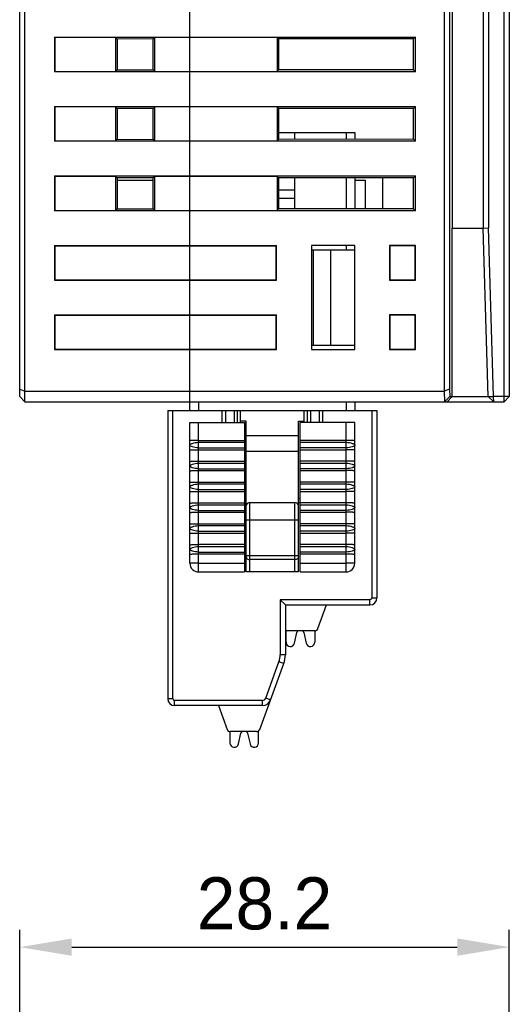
# Model space of a CAD drawing. Extents: x 1653 to 2131, y -357 to 2652.
# Tile 17 of 34: x 1759 to 1787, y 151 to 208. Entities that reach past the tile are written whole.
import ezdxf

# ---------------------------------------------------------------- set-up
doc = ezdxf.new("R2010")
doc.units = 0
doc.header["$LTSCALE"] = 30.734
doc.header["$MEASUREMENT"] = 0
doc.layers.get('Defpoints').update_dxf_attribs({"linetype": 'CONTINUOUS'})
doc.layers.add('7_ALL_FEATURES', color=7, linetype='CONTINUOUS')
doc.layers.add('DIM', color=7, linetype='CONTINUOUS')
doc.dimstyles.get("Standard").update_dxf_attribs({"dimtxt": 3, "dimasz": 3, "dimexe": 1, "dimexo": 1, "dimgap": 1, "dimtad": 1, "dimdsep": 46, "dimtxsty": 'Standard', "dimcen": 0, "dimazin": 0, "dimtfac": 1, "dimtofl": 0, "dimtmove": 0, "dimatfit": 3, "dimfxl": 1, "dimtolj": 1, "dimtzin": 0, "dimarcsym": 0})

# ---------------------------------------------------------------- blocks, each defined once
blk = doc.blocks.new('*D29')
at = {"layer": 'Defpoints', "color": 0, "transparency": 16777216}
for p in [(1787.153, 154.538), (1758.953, 143.155), (1787.153, 141.055)]:
    blk.add_point(p, dxfattribs=at)
at = {"layer": 'DIM', "color": 0, "lineweight": -2, "transparency": 16777216}
for p, q in [((1758.953, 144.155), (1758.953, 155.538)), ((1787.153, 142.055), (1787.153, 155.538)), ((1761.953, 154.538), (1784.153, 154.538))]:
    blk.add_line(p, q, dxfattribs=at)
at = {"layer": 'DIM', "color": 0, "transparency": 16777216}
for points in [[(1761.953, 155.038), (1761.953, 154.038), (1758.953, 154.538)], [(1784.153, 155.038), (1784.153, 154.038), (1787.153, 154.538)]]:
    blk.add_solid(points, dxfattribs=at)
at = {"layer": 'DIM', "color": 0, "transparency": 16777216, "insert": (1773.053, 157.038), "char_height": 3, "attachment_point": 5}
blk.add_mtext('\\A1;28.2', dxfattribs=at)

msp = doc.modelspace()

# ---------------------------------------------------------------- linework, layer by layer
at = {"layer": '7_ALL_FEATURES', "color": 7, "linetype": 'Continuous'}
for p, q in [((1759.253, 185.947), (1759.253, 260.947)), ((1786.853, 185.947), (1786.853, 260.947)), ((1758.953, 186.247), (1758.953, 260.647)), ((1783.403, 260.347), (1783.403, 186.547)), ((1787.153, 260.647), (1787.153, 186.247)), ((1783.713, 260.223), (1783.713, 186.672)), ((1768.753, 185.447), (1768.753, 256.847)), ((1783.853, 250.947), (1783.853, 195.947)), ((1785.653, 250.947), (1785.653, 195.947)), ((1785.953, 250.943), (1785.953, 195.952)), ((1760.953, 206.947), (1760.973, 206.926)), ((1760.953, 206.947), (1760.953, 204.947)), ((1760.953, 206.947), (1781.753, 206.947)), ((1760.973, 206.926), (1760.973, 204.968)), ((1764.473, 206.926), (1760.973, 206.926)), ((1764.473, 206.926), (1764.565, 206.835)), ((1764.473, 206.926), (1764.473, 204.968)), ((1766.644, 206.839), (1764.565, 206.835)), ((1764.565, 206.835), (1764.565, 205.06)), ((1766.732, 206.926), (1766.644, 206.839)), ((1766.644, 205.056), (1766.644, 206.839)), ((1766.732, 204.968), (1766.732, 206.926)), ((1773.773, 206.926), (1766.732, 206.926)), ((1773.773, 206.926), (1773.86, 206.84)), ((1773.773, 206.926), (1773.773, 204.968)), ((1781.642, 206.837), (1773.86, 206.84)), ((1773.86, 206.84), (1773.86, 205.054)), ((1781.753, 206.947), (1781.642, 206.837)), ((1781.642, 205.058), (1781.642, 206.837)), ((1781.753, 204.947), (1781.753, 206.947)), ((1760.953, 204.947), (1760.973, 204.968)), ((1781.753, 204.947), (1760.953, 204.947)), ((1760.973, 204.968), (1764.473, 204.968)), ((1764.473, 204.968), (1764.565, 205.06)), ((1764.565, 205.06), (1766.644, 205.056)), ((1766.732, 204.968), (1766.644, 205.056)), ((1766.732, 204.968), (1773.773, 204.968)), ((1773.773, 204.968), (1773.86, 205.054)), ((1781.642, 205.058), (1773.86, 205.054)), ((1781.753, 204.947), (1781.642, 205.058)), ((1760.953, 202.947), (1760.973, 202.926)), ((1760.953, 202.947), (1760.953, 200.947)), ((1760.953, 202.947), (1781.753, 202.947)), ((1760.973, 202.926), (1760.973, 200.968)), ((1764.473, 202.926), (1760.973, 202.926)), ((1764.473, 202.926), (1764.565, 202.835)), ((1764.473, 202.926), (1764.473, 200.968)), ((1766.644, 202.839), (1764.565, 202.835)), ((1764.565, 202.835), (1764.565, 201.06)), ((1766.732, 202.926), (1766.644, 202.839)), ((1766.644, 201.056), (1766.644, 202.839)), ((1773.773, 202.926), (1766.732, 202.926)), ((1766.732, 200.968), (1766.732, 202.926)), ((1773.773, 202.926), (1773.86, 202.84)), ((1773.773, 202.926), (1773.773, 200.968)), ((1781.642, 202.837), (1773.86, 202.84)), ((1773.86, 202.84), (1773.86, 201.054)), ((1781.753, 202.947), (1781.642, 202.837)), ((1781.642, 201.058), (1781.642, 202.837)), ((1781.753, 200.947), (1781.753, 202.947)), ((1773.86, 201.447), (1778.253, 201.447)), ((1774.803, 201.055), (1774.803, 201.447)), ((1777.753, 201.447), (1777.753, 201.056)), ((1778.253, 201.447), (1778.253, 201.056)), ((1760.953, 200.947), (1760.973, 200.968)), ((1781.753, 200.947), (1760.953, 200.947)), ((1760.973, 200.968), (1764.473, 200.968)), ((1764.473, 200.968), (1764.565, 201.06)), ((1764.565, 201.06), (1766.644, 201.056)), ((1766.732, 200.968), (1766.644, 201.056)), ((1766.732, 200.968), (1773.773, 200.968)), ((1773.773, 200.968), (1773.86, 201.054)), ((1781.642, 201.058), (1773.86, 201.054)), ((1781.753, 200.947), (1781.642, 201.058)), ((1760.953, 198.947), (1760.973, 198.926)), ((1760.953, 198.947), (1781.753, 198.947)), ((1760.953, 198.947), (1760.953, 196.947)), ((1764.473, 198.926), (1760.973, 198.926)), ((1760.973, 198.926), (1760.973, 196.968)), ((1764.473, 198.926), (1764.565, 198.835)), ((1764.473, 198.926), (1764.473, 196.968)), ((1766.644, 198.839), (1764.565, 198.835)), ((1764.565, 198.835), (1764.565, 197.06)), ((1764.565, 198.697), (1766.644, 198.697)), ((1766.732, 198.926), (1766.644, 198.839)), ((1766.644, 197.056), (1766.644, 198.839)), ((1773.773, 198.926), (1766.732, 198.926)), ((1766.732, 196.968), (1766.732, 198.926)), ((1773.773, 198.926), (1773.86, 198.84)), ((1773.773, 198.926), (1773.773, 196.968)), ((1781.642, 198.837), (1773.86, 198.84)), ((1773.86, 198.84), (1773.86, 197.054)), ((1774.803, 197.055), (1774.803, 198.84)), ((1777.753, 198.838), (1777.753, 197.056)), ((1778.253, 198.838), (1778.253, 197.056)), ((1778.253, 198.697), (1778.853, 198.697)), ((1778.853, 198.697), (1778.853, 197.057)), ((1779.853, 198.837), (1779.853, 197.057)), ((1781.753, 198.947), (1781.642, 198.837)), ((1781.642, 197.058), (1781.642, 198.837)), ((1781.753, 196.947), (1781.753, 198.947)), ((1773.86, 198.147), (1774.803, 198.147)), ((1774.803, 197.647), (1773.86, 197.647)), ((1760.953, 196.947), (1760.973, 196.968)), ((1781.753, 196.947), (1760.953, 196.947)), ((1760.973, 196.968), (1764.473, 196.968)), ((1764.473, 196.968), (1764.565, 197.06)), ((1764.565, 197.06), (1766.644, 197.056)), ((1766.732, 196.968), (1766.644, 197.056)), ((1766.732, 196.968), (1773.773, 196.968)), ((1773.773, 196.968), (1773.86, 197.054)), ((1781.642, 197.058), (1773.86, 197.054)), ((1781.753, 196.947), (1781.642, 197.058)), ((1783.853, 195.947), (1785.653, 195.947)), ((1783.863, 186.247), (1783.853, 195.947)), ((1785.653, 195.947), (1785.953, 195.952)), ((1785.944, 186.247), (1785.653, 195.947)), ((1786.244, 186.247), (1785.953, 195.952)), ((1760.953, 194.947), (1760.973, 194.926)), ((1760.953, 194.947), (1773.753, 194.947)), ((1760.953, 194.947), (1760.953, 192.947)), ((1760.973, 194.926), (1773.732, 194.926)), ((1760.973, 194.926), (1760.973, 192.968)), ((1773.753, 194.947), (1773.732, 194.926)), ((1773.732, 192.968), (1773.732, 194.926)), ((1773.753, 192.947), (1773.753, 194.947)), ((1778.253, 194.947), (1775.753, 194.947)), ((1775.753, 194.947), (1775.753, 188.947)), ((1775.753, 194.697), (1778.253, 194.697)), ((1775.853, 194.697), (1775.853, 189.197)), ((1776.853, 194.697), (1776.853, 189.197)), ((1777.753, 194.947), (1777.753, 194.697)), ((1778.253, 188.947), (1778.253, 194.947)), ((1781.753, 194.947), (1780.253, 194.947)), ((1780.253, 194.947), (1780.273, 194.926)), ((1780.253, 194.947), (1780.253, 192.947)), ((1781.732, 194.926), (1780.273, 194.926)), ((1780.273, 194.926), (1780.273, 192.968)), ((1781.753, 194.947), (1781.732, 194.926)), ((1781.732, 192.968), (1781.732, 194.926)), ((1781.753, 192.947), (1781.753, 194.947)), ((1760.953, 192.947), (1760.973, 192.968)), ((1760.953, 192.947), (1773.753, 192.947)), ((1760.973, 192.968), (1773.732, 192.968)), ((1773.753, 192.947), (1773.732, 192.968)), ((1780.253, 192.947), (1780.273, 192.968)), ((1780.253, 192.947), (1781.753, 192.947)), ((1780.273, 192.968), (1781.732, 192.968)), ((1781.753, 192.947), (1781.732, 192.968)), ((1760.953, 190.947), (1760.973, 190.926)), ((1760.953, 190.947), (1773.753, 190.947)), ((1760.953, 190.947), (1760.953, 188.947)), ((1760.973, 190.926), (1773.732, 190.926)), ((1760.973, 190.926), (1760.973, 188.968)), ((1773.753, 190.947), (1773.732, 190.926)), ((1773.732, 188.968), (1773.732, 190.926)), ((1773.753, 188.947), (1773.753, 190.947)), ((1781.753, 190.947), (1780.253, 190.947)), ((1780.253, 190.947), (1780.273, 190.926)), ((1780.253, 190.947), (1780.253, 188.947)), ((1781.732, 190.926), (1780.273, 190.926)), ((1780.273, 190.926), (1780.273, 188.968)), ((1781.753, 190.947), (1781.732, 190.926)), ((1781.732, 188.968), (1781.732, 190.926)), ((1781.753, 188.947), (1781.753, 190.947)), ((1760.953, 188.947), (1760.973, 188.968)), ((1760.953, 188.947), (1773.753, 188.947)), ((1760.973, 188.968), (1773.732, 188.968)), ((1773.753, 188.947), (1773.732, 188.968)), ((1775.753, 189.197), (1778.253, 189.197)), ((1775.753, 188.947), (1778.253, 188.947)), ((1780.253, 188.947), (1780.273, 188.968)), ((1780.253, 188.947), (1781.753, 188.947)), ((1780.273, 188.968), (1781.732, 188.968)), ((1781.753, 188.947), (1781.732, 188.968)), ((1758.953, 186.671), (1759.253, 186.547)), ((1783.713, 186.672), (1783.403, 186.547)), ((1783.713, 186.672), (1783.729, 186.247)), ((1759.253, 185.947), (1758.953, 186.247)), ((1759.253, 186.547), (1783.402, 186.547)), ((1783.402, 186.547), (1783.424, 185.947)), ((1783.729, 186.247), (1783.424, 185.947)), ((1783.863, 186.247), (1783.574, 185.947)), ((1783.729, 186.247), (1783.863, 186.247)), ((1783.863, 186.247), (1785.944, 186.247)), ((1785.944, 186.247), (1786.244, 186.247)), ((1785.944, 186.247), (1786.253, 185.947)), ((1787.153, 186.247), (1786.244, 186.247)), ((1786.252, 185.947), (1786.244, 186.247)), ((1786.853, 185.947), (1787.153, 186.247)), ((1759.253, 185.947), (1786.853, 185.947)), ((1767.478, 185.447), (1779.528, 185.447)), ((1767.478, 185.447), (1767.478, 168.847)), ((1767.778, 168.847), (1767.778, 185.447)), ((1769.253, 185.947), (1769.253, 185.447)), ((1770.603, 185.447), (1770.603, 184.747)), ((1770.803, 185.447), (1770.803, 184.747)), ((1771.303, 185.447), (1771.303, 184.747)), ((1771.496, 184.747), (1771.502, 185.447)), ((1771.678, 184.747), (1771.678, 185.447)), ((1775.328, 184.747), (1775.328, 185.447)), ((1775.503, 185.447), (1775.509, 184.747)), ((1775.703, 185.447), (1775.703, 184.747)), ((1776.203, 185.447), (1776.203, 184.747)), ((1776.403, 184.747), (1776.403, 185.447)), ((1777.753, 185.947), (1777.753, 185.447)), ((1778.253, 185.947), (1778.253, 185.447)), ((1779.228, 185.447), (1779.228, 174.647)), ((1779.528, 185.447), (1779.528, 174.647)), ((1768.753, 184.747), (1771.903, 184.747)), ((1768.753, 176.647), (1768.753, 184.747)), ((1769.253, 176.147), (1769.253, 184.747)), ((1772.003, 184.833), (1771.678, 184.833)), ((1771.903, 184.747), (1771.903, 176.147)), ((1772.003, 176.147), (1772.003, 184.833)), ((1775.003, 184.833), (1775.328, 184.833)), ((1775.003, 176.147), (1775.003, 184.833)), ((1778.253, 184.747), (1775.103, 184.747)), ((1775.103, 176.147), (1775.103, 184.747)), ((1777.753, 176.147), (1777.753, 184.747)), ((1778.253, 176.647), (1778.253, 184.747)), ((1769.253, 183.718), (1771.903, 183.718)), ((1775.003, 183.992), (1772.003, 183.992)), ((1777.753, 183.718), (1775.103, 183.718)), ((1769.253, 183.611), (1771.903, 183.611)), ((1769.253, 183.289), (1771.903, 183.289)), ((1769.253, 183.181), (1771.903, 183.181)), ((1775.103, 183.611), (1777.753, 183.611)), ((1777.753, 183.289), (1775.103, 183.289)), ((1775.103, 183.181), (1777.753, 183.181)), ((1772.003, 183.096), (1775.003, 183.096)), ((1769.253, 182.518), (1771.903, 182.518)), ((1769.253, 182.411), (1771.903, 182.411)), ((1769.253, 182.089), (1771.903, 182.089)), ((1777.753, 182.518), (1775.103, 182.518)), ((1775.103, 182.411), (1777.753, 182.411)), ((1777.753, 182.089), (1775.103, 182.089)), ((1769.253, 181.981), (1771.903, 181.981)), ((1775.103, 181.981), (1777.753, 181.981)), ((1769.253, 181.318), (1771.903, 181.318)), ((1769.253, 181.211), (1771.903, 181.211)), ((1769.253, 180.889), (1771.903, 180.889)), ((1777.753, 181.318), (1775.103, 181.318)), ((1775.103, 181.211), (1777.753, 181.211)), ((1777.753, 180.889), (1775.103, 180.889)), ((1769.253, 180.781), (1771.903, 180.781)), ((1772.003, 180.347), (1771.903, 180.347)), ((1775.103, 180.347), (1775.003, 180.347)), ((1775.103, 180.781), (1777.753, 180.781)), ((1769.253, 180.118), (1771.903, 180.118)), ((1769.253, 180.011), (1771.903, 180.011)), ((1771.903, 180.147), (1772.003, 180.147)), ((1772.203, 180.147), (1774.803, 180.147)), ((1772.203, 176.147), (1772.203, 180.147)), ((1774.803, 176.147), (1774.803, 180.147)), ((1775.003, 180.147), (1775.103, 180.147)), ((1777.753, 180.118), (1775.103, 180.118)), ((1775.103, 180.011), (1777.753, 180.011)), ((1769.253, 179.689), (1771.903, 179.689)), ((1769.253, 179.581), (1771.903, 179.581)), ((1777.753, 179.689), (1775.103, 179.689)), ((1775.103, 179.581), (1777.753, 179.581)), ((1769.253, 178.918), (1771.903, 178.918)), ((1769.253, 178.811), (1771.903, 178.811)), ((1772.003, 179.147), (1775.003, 179.147)), ((1777.753, 178.918), (1775.103, 178.918)), ((1775.103, 178.811), (1777.753, 178.811)), ((1769.253, 178.489), (1771.903, 178.489)), ((1769.253, 178.381), (1771.903, 178.381)), ((1777.753, 178.489), (1775.103, 178.489)), ((1775.103, 178.381), (1777.753, 178.381)), ((1771.903, 177.718), (1769.253, 177.718)), ((1769.253, 177.611), (1771.903, 177.611)), ((1777.753, 177.718), (1775.103, 177.718)), ((1775.103, 177.611), (1777.753, 177.611)), ((1769.253, 177.289), (1771.903, 177.289)), ((1769.253, 177.181), (1771.903, 177.181)), ((1772.003, 177.091), (1775.003, 177.091)), ((1777.753, 177.289), (1775.103, 177.289)), ((1775.103, 177.181), (1777.753, 177.181)), ((1769.253, 176.656), (1771.903, 176.656)), ((1774.803, 176.857), (1772.203, 176.857)), ((1775.103, 176.656), (1777.753, 176.656)), ((1769.253, 176.147), (1771.903, 176.147)), ((1775.003, 176.147), (1772.003, 176.147)), ((1775.103, 176.147), (1777.753, 176.147)), ((1779.228, 174.647), (1779.528, 174.647)), ((1779.128, 174.547), (1773.953, 174.547)), ((1773.953, 174.547), (1773.953, 171.378)), ((1774.253, 174.247), (1773.953, 174.547)), ((1774.253, 174.247), (1779.128, 174.247)), ((1774.253, 174.247), (1774.253, 171.378)), ((1776.129, 172.879), (1776.628, 174.247)), ((1779.128, 174.247), (1779.128, 174.547)), ((1775.942, 172.747), (1774.253, 172.747)), ((1774.293, 172.099), (1774.293, 172.747)), ((1774.787, 172.043), (1774.922, 172.655)), ((1775.313, 172.655), (1775.448, 172.043)), ((1775.943, 172.747), (1775.943, 172.097)), ((1774.253, 171.378), (1773.953, 171.378)), ((1772.784, 167.079), (1774.162, 170.865)), ((1773.12, 168.879), (1773.88, 170.968)), ((1774.162, 170.865), (1773.88, 170.968)), ((1767.478, 168.847), (1767.778, 168.847)), ((1772.932, 168.747), (1767.878, 168.747)), ((1767.878, 168.447), (1767.878, 168.747)), ((1772.932, 168.447), (1767.878, 168.447)), ((1770.398, 168.447), (1770.896, 167.079)), ((1772.932, 168.447), (1772.932, 168.747)), ((1773.402, 168.776), (1773.12, 168.879)), ((1771.063, 166.947), (1771.063, 166.297)), ((1772.596, 166.947), (1771.084, 166.947)), ((1771.557, 166.243), (1771.692, 166.855)), ((1772.083, 166.855), (1772.218, 166.243)), ((1772.713, 166.297), (1772.713, 166.99))]:
    msp.add_line(p, q, dxfattribs=at)
for centre, radius, start, end in [((1772.203, 179.947), 0.2, 90, 180), ((1774.803, 179.947), 0.2, 0, 90), ((1769.253, 176.647), 0.5, 180, 270), ((1777.753, 176.647), 0.5, 270, 0), ((1779.128, 174.647), 0.4, 270, 0), ((1779.128, 174.647), 0.1, 270, 0), ((1775.118, 172.612), 0.2, 136.5878, 166.8042), ((1775.118, 172.612), 0.2, 12.5, 43.5202), ((1775.942, 172.947), 0.2, 270, 340), ((1774.543, 172.097), 0.25, 180, 347.5), ((1775.693, 172.097), 0.25, 192.5, 0), ((1772.753, 171.378), 1.2, 340, 0), ((1772.753, 171.378), 1.5, 340, 360), ((1767.878, 168.847), 0.4, 180, 270), ((1767.878, 168.847), 0.1, 180, 270), ((1772.932, 168.947), 0.2, 270, 340), ((1772.932, 168.947), 0.5, 270, 340), ((1771.084, 167.147), 0.2, 200, 270), ((1771.888, 166.812), 0.2, 136.5878, 166.8042), ((1771.888, 166.812), 0.2, 12.5, 43.5202), ((1772.596, 167.147), 0.2, 270, 340), ((1771.313, 166.297), 0.25, 180, 347.5), ((1772.463, 166.297), 0.25, 192.5, 0)]:
    msp.add_arc(centre, radius, start, end, dxfattribs=at)
for points, knots in [([(1769.253, 183.718), (1769.22, 183.718), (1769.156, 183.718), (1769.064, 183.718), (1768.978, 183.717), (1768.904, 183.716), (1768.849, 183.715), (1768.813, 183.714), (1768.792, 183.713), (1768.776, 183.712), (1768.763, 183.712), (1768.757, 183.71), (1768.753, 183.711), (1768.753, 183.71)], [0, 0, 0, 0, 0.19481, 0.382504, 0.555263, 0.706681, 0.831028, 0.881455, 0.923425, 0.956514, 0.980381, 0.994876, 1, 1, 1, 1]), ([(1778.253, 183.71), (1778.253, 183.711), (1778.248, 183.71), (1778.242, 183.712), (1778.229, 183.712), (1778.213, 183.713), (1778.192, 183.714), (1778.156, 183.715), (1778.102, 183.716), (1778.027, 183.717), (1777.941, 183.718), (1777.849, 183.718), (1777.785, 183.718), (1777.753, 183.718)], [0, 0, 0, 0, 0.005124, 0.019619, 0.043486, 0.076575, 0.118545, 0.168972, 0.293319, 0.444737, 0.617496, 0.80519, 1, 1, 1, 1]), ([(1768.753, 183.442), (1768.753, 183.451), (1768.763, 183.472), (1768.793, 183.498), (1768.84, 183.525), (1768.928, 183.564), (1769.067, 183.601), (1769.188, 183.611), (1769.253, 183.611)], [0, 0, 0, 0, 0.048969, 0.120306, 0.218015, 0.341389, 0.648345, 1, 1, 1, 1]), ([(1769.253, 183.289), (1769.188, 183.289), (1769.068, 183.299), (1768.913, 183.337), (1768.811, 183.378), (1768.763, 183.414), (1768.753, 183.434), (1768.753, 183.442)], [0, 0, 0, 0, 0.357328, 0.667149, 0.886498, 0.95522, 1, 1, 1, 1]), ([(1768.753, 183.172), (1768.753, 183.173), (1768.757, 183.173), (1768.763, 183.174), (1768.776, 183.174), (1768.792, 183.175), (1768.813, 183.176), (1768.849, 183.177), (1768.904, 183.178), (1768.978, 183.179), (1769.064, 183.18), (1769.156, 183.181), (1769.22, 183.181), (1769.253, 183.181)], [0, 0, 0, 0, 0.005124, 0.019619, 0.043486, 0.076575, 0.118545, 0.168972, 0.293319, 0.444737, 0.617496, 0.80519, 1, 1, 1, 1]), ([(1777.753, 183.611), (1777.817, 183.611), (1777.938, 183.6), (1778.077, 183.563), (1778.166, 183.526), (1778.212, 183.499), (1778.242, 183.472), (1778.253, 183.451), (1778.253, 183.442)], [0, 0, 0, 0, 0.351778, 0.658243, 0.78122, 0.878834, 0.95034, 1, 1, 1, 1]), ([(1778.253, 183.442), (1778.253, 183.434), (1778.241, 183.415), (1778.194, 183.379), (1778.092, 183.337), (1777.937, 183.299), (1777.817, 183.289), (1777.753, 183.289)], [0, 0, 0, 0, 0.04409, 0.112612, 0.33249, 0.642662, 1, 1, 1, 1]), ([(1778.253, 183.172), (1778.253, 183.173), (1778.248, 183.173), (1778.242, 183.174), (1778.229, 183.174), (1778.213, 183.175), (1778.192, 183.176), (1778.156, 183.177), (1778.102, 183.178), (1778.027, 183.179), (1777.941, 183.18), (1777.849, 183.181), (1777.785, 183.181), (1777.753, 183.181)], [0, 0, 0, 0, 0.005124, 0.019619, 0.043486, 0.076575, 0.118545, 0.168972, 0.293319, 0.444737, 0.617496, 0.80519, 1, 1, 1, 1]), ([(1768.753, 182.51), (1768.753, 182.511), (1768.757, 182.51), (1768.763, 182.512), (1768.776, 182.512), (1768.792, 182.513), (1768.813, 182.514), (1768.849, 182.515), (1768.904, 182.516), (1768.978, 182.517), (1769.064, 182.518), (1769.156, 182.518), (1769.22, 182.518), (1769.253, 182.518)], [0, 0, 0, 0, 0.005124, 0.019619, 0.043486, 0.076575, 0.118545, 0.168972, 0.293319, 0.444737, 0.617496, 0.80519, 1, 1, 1, 1]), ([(1768.753, 182.242), (1768.753, 182.251), (1768.763, 182.272), (1768.793, 182.298), (1768.84, 182.325), (1768.928, 182.364), (1769.067, 182.401), (1769.188, 182.411), (1769.253, 182.411)], [0, 0, 0, 0, 0.048969, 0.120306, 0.218015, 0.341389, 0.648345, 1, 1, 1, 1]), ([(1769.253, 182.089), (1769.188, 182.089), (1769.068, 182.099), (1768.913, 182.137), (1768.811, 182.178), (1768.763, 182.214), (1768.753, 182.234), (1768.753, 182.242)], [0, 0, 0, 0, 0.357328, 0.667149, 0.886498, 0.95522, 1, 1, 1, 1]), ([(1778.253, 182.51), (1778.253, 182.511), (1778.248, 182.51), (1778.242, 182.512), (1778.229, 182.512), (1778.213, 182.513), (1778.192, 182.514), (1778.156, 182.515), (1778.102, 182.516), (1778.027, 182.517), (1777.941, 182.518), (1777.849, 182.518), (1777.785, 182.518), (1777.753, 182.518)], [0, 0, 0, 0, 0.005124, 0.019619, 0.043486, 0.076575, 0.118545, 0.168972, 0.293319, 0.444737, 0.617496, 0.80519, 1, 1, 1, 1]), ([(1777.753, 182.411), (1777.817, 182.411), (1777.938, 182.4), (1778.077, 182.363), (1778.166, 182.326), (1778.212, 182.299), (1778.242, 182.272), (1778.253, 182.251), (1778.253, 182.242)], [0, 0, 0, 0, 0.351778, 0.658243, 0.78122, 0.878834, 0.95034, 1, 1, 1, 1]), ([(1778.253, 182.242), (1778.253, 182.234), (1778.241, 182.215), (1778.194, 182.179), (1778.092, 182.137), (1777.937, 182.099), (1777.817, 182.089), (1777.753, 182.089)], [0, 0, 0, 0, 0.04409, 0.112612, 0.33249, 0.642662, 1, 1, 1, 1]), ([(1768.753, 181.972), (1768.753, 181.973), (1768.757, 181.973), (1768.763, 181.974), (1768.776, 181.974), (1768.792, 181.975), (1768.813, 181.976), (1768.849, 181.977), (1768.904, 181.978), (1768.978, 181.979), (1769.064, 181.98), (1769.156, 181.981), (1769.22, 181.981), (1769.253, 181.981)], [0, 0, 0, 0, 0.005124, 0.019619, 0.043486, 0.076575, 0.118545, 0.168972, 0.293319, 0.444737, 0.617496, 0.80519, 1, 1, 1, 1]), ([(1778.253, 181.972), (1778.253, 181.973), (1778.248, 181.973), (1778.242, 181.974), (1778.229, 181.974), (1778.213, 181.975), (1778.192, 181.976), (1778.156, 181.977), (1778.102, 181.978), (1778.027, 181.979), (1777.941, 181.98), (1777.849, 181.981), (1777.785, 181.981), (1777.753, 181.981)], [0, 0, 0, 0, 0.005124, 0.019619, 0.043486, 0.076575, 0.118545, 0.168972, 0.293319, 0.444737, 0.617496, 0.80519, 1, 1, 1, 1]), ([(1768.753, 181.31), (1768.753, 181.311), (1768.757, 181.31), (1768.763, 181.312), (1768.776, 181.312), (1768.792, 181.313), (1768.813, 181.314), (1768.849, 181.315), (1768.904, 181.316), (1768.978, 181.317), (1769.064, 181.318), (1769.156, 181.318), (1769.22, 181.318), (1769.253, 181.318)], [0, 0, 0, 0, 0.005124, 0.019619, 0.043486, 0.076575, 0.118545, 0.168972, 0.293319, 0.444737, 0.617496, 0.80519, 1, 1, 1, 1]), ([(1768.753, 181.042), (1768.753, 181.051), (1768.763, 181.072), (1768.793, 181.098), (1768.84, 181.125), (1768.928, 181.164), (1769.067, 181.201), (1769.188, 181.211), (1769.253, 181.211)], [0, 0, 0, 0, 0.048969, 0.120306, 0.218015, 0.341389, 0.648345, 1, 1, 1, 1]), ([(1769.253, 180.889), (1769.188, 180.889), (1769.068, 180.899), (1768.913, 180.937), (1768.811, 180.978), (1768.763, 181.014), (1768.753, 181.034), (1768.753, 181.042)], [0, 0, 0, 0, 0.357328, 0.667149, 0.886498, 0.95522, 1, 1, 1, 1]), ([(1778.253, 181.31), (1778.253, 181.311), (1778.248, 181.31), (1778.242, 181.312), (1778.229, 181.312), (1778.213, 181.313), (1778.192, 181.314), (1778.156, 181.315), (1778.102, 181.316), (1778.027, 181.317), (1777.941, 181.318), (1777.849, 181.318), (1777.785, 181.318), (1777.753, 181.318)], [0, 0, 0, 0, 0.005124, 0.019619, 0.043486, 0.076575, 0.118545, 0.168972, 0.293319, 0.444737, 0.617496, 0.80519, 1, 1, 1, 1]), ([(1777.753, 181.211), (1777.817, 181.211), (1777.938, 181.2), (1778.077, 181.163), (1778.166, 181.126), (1778.212, 181.099), (1778.242, 181.072), (1778.253, 181.051), (1778.253, 181.042)], [0, 0, 0, 0, 0.351778, 0.658243, 0.78122, 0.878834, 0.95034, 1, 1, 1, 1]), ([(1778.253, 181.042), (1778.253, 181.034), (1778.241, 181.015), (1778.194, 180.979), (1778.092, 180.937), (1777.937, 180.899), (1777.817, 180.889), (1777.753, 180.889)], [0, 0, 0, 0, 0.04409, 0.112612, 0.33249, 0.642662, 1, 1, 1, 1]), ([(1768.753, 180.772), (1768.753, 180.773), (1768.757, 180.773), (1768.763, 180.774), (1768.776, 180.774), (1768.792, 180.775), (1768.813, 180.776), (1768.849, 180.777), (1768.904, 180.778), (1768.978, 180.779), (1769.064, 180.78), (1769.156, 180.781), (1769.22, 180.781), (1769.253, 180.781)], [0, 0, 0, 0, 0.005124, 0.019619, 0.043486, 0.076575, 0.118545, 0.168972, 0.293319, 0.444737, 0.617496, 0.80519, 1, 1, 1, 1]), ([(1778.253, 180.772), (1778.253, 180.773), (1778.248, 180.773), (1778.242, 180.774), (1778.229, 180.774), (1778.213, 180.775), (1778.192, 180.776), (1778.156, 180.777), (1778.102, 180.778), (1778.027, 180.779), (1777.941, 180.78), (1777.849, 180.781), (1777.785, 180.781), (1777.753, 180.781)], [0, 0, 0, 0, 0.005124, 0.019619, 0.043486, 0.076575, 0.118545, 0.168972, 0.293319, 0.444737, 0.617496, 0.80519, 1, 1, 1, 1]), ([(1768.753, 180.11), (1768.753, 180.111), (1768.757, 180.11), (1768.763, 180.112), (1768.776, 180.112), (1768.792, 180.113), (1768.813, 180.114), (1768.849, 180.115), (1768.904, 180.116), (1768.978, 180.117), (1769.064, 180.118), (1769.156, 180.118), (1769.22, 180.118), (1769.253, 180.118)], [0, 0, 0, 0, 0.005124, 0.019619, 0.043486, 0.076575, 0.118545, 0.168972, 0.293319, 0.444737, 0.617496, 0.80519, 1, 1, 1, 1]), ([(1768.753, 179.842), (1768.753, 179.851), (1768.763, 179.872), (1768.793, 179.898), (1768.84, 179.925), (1768.928, 179.964), (1769.067, 180.001), (1769.188, 180.011), (1769.253, 180.011)], [0, 0, 0, 0, 0.048969, 0.120306, 0.218015, 0.341389, 0.648345, 1, 1, 1, 1]), ([(1769.253, 179.689), (1769.188, 179.689), (1769.068, 179.699), (1768.913, 179.737), (1768.811, 179.778), (1768.763, 179.814), (1768.753, 179.834), (1768.753, 179.842)], [0, 0, 0, 0, 0.357328, 0.667149, 0.886498, 0.95522, 1, 1, 1, 1]), ([(1778.253, 180.11), (1778.253, 180.111), (1778.248, 180.11), (1778.242, 180.112), (1778.229, 180.112), (1778.213, 180.113), (1778.192, 180.114), (1778.156, 180.115), (1778.102, 180.116), (1778.027, 180.117), (1777.941, 180.118), (1777.849, 180.118), (1777.785, 180.118), (1777.753, 180.118)], [0, 0, 0, 0, 0.005124, 0.019619, 0.043486, 0.076575, 0.118545, 0.168972, 0.293319, 0.444737, 0.617496, 0.80519, 1, 1, 1, 1]), ([(1777.753, 180.011), (1777.817, 180.011), (1777.938, 180), (1778.077, 179.963), (1778.166, 179.926), (1778.212, 179.899), (1778.242, 179.872), (1778.253, 179.851), (1778.253, 179.842)], [0, 0, 0, 0, 0.351778, 0.658243, 0.78122, 0.878834, 0.95034, 1, 1, 1, 1]), ([(1778.253, 179.842), (1778.253, 179.834), (1778.241, 179.815), (1778.194, 179.779), (1778.092, 179.737), (1777.937, 179.699), (1777.817, 179.689), (1777.753, 179.689)], [0, 0, 0, 0, 0.04409, 0.112612, 0.33249, 0.642662, 1, 1, 1, 1]), ([(1768.753, 179.572), (1768.753, 179.573), (1768.757, 179.573), (1768.763, 179.574), (1768.776, 179.574), (1768.792, 179.575), (1768.813, 179.576), (1768.849, 179.577), (1768.904, 179.578), (1768.978, 179.579), (1769.064, 179.58), (1769.156, 179.581), (1769.22, 179.581), (1769.253, 179.581)], [0, 0, 0, 0, 0.005124, 0.019619, 0.043486, 0.076575, 0.118545, 0.168972, 0.293319, 0.444737, 0.617496, 0.80519, 1, 1, 1, 1]), ([(1778.253, 179.572), (1778.253, 179.573), (1778.248, 179.573), (1778.242, 179.574), (1778.229, 179.574), (1778.213, 179.575), (1778.192, 179.576), (1778.156, 179.577), (1778.102, 179.578), (1778.027, 179.579), (1777.941, 179.58), (1777.849, 179.581), (1777.785, 179.581), (1777.753, 179.581)], [0, 0, 0, 0, 0.005124, 0.019619, 0.043486, 0.076575, 0.118545, 0.168972, 0.293319, 0.444737, 0.617496, 0.80519, 1, 1, 1, 1]), ([(1768.753, 178.91), (1768.753, 178.911), (1768.757, 178.91), (1768.763, 178.912), (1768.776, 178.912), (1768.792, 178.913), (1768.813, 178.914), (1768.849, 178.915), (1768.904, 178.916), (1768.978, 178.917), (1769.064, 178.918), (1769.156, 178.918), (1769.22, 178.918), (1769.253, 178.918)], [0, 0, 0, 0, 0.005124, 0.019619, 0.043486, 0.076575, 0.118545, 0.168972, 0.293319, 0.444737, 0.617496, 0.80519, 1, 1, 1, 1]), ([(1768.753, 178.642), (1768.753, 178.651), (1768.763, 178.672), (1768.793, 178.698), (1768.84, 178.725), (1768.928, 178.764), (1769.067, 178.801), (1769.188, 178.811), (1769.253, 178.811)], [0, 0, 0, 0, 0.048969, 0.120306, 0.218015, 0.341389, 0.648345, 1, 1, 1, 1]), ([(1769.253, 178.489), (1769.188, 178.489), (1769.068, 178.499), (1768.913, 178.537), (1768.811, 178.578), (1768.763, 178.614), (1768.753, 178.634), (1768.753, 178.642)], [0, 0, 0, 0, 0.357328, 0.667149, 0.886498, 0.95522, 1, 1, 1, 1]), ([(1778.253, 178.91), (1778.253, 178.911), (1778.248, 178.91), (1778.242, 178.912), (1778.229, 178.912), (1778.213, 178.913), (1778.192, 178.914), (1778.156, 178.915), (1778.102, 178.916), (1778.027, 178.917), (1777.941, 178.918), (1777.849, 178.918), (1777.785, 178.918), (1777.753, 178.918)], [0, 0, 0, 0, 0.005124, 0.019619, 0.043486, 0.076575, 0.118545, 0.168972, 0.293319, 0.444737, 0.617496, 0.80519, 1, 1, 1, 1]), ([(1777.753, 178.811), (1777.817, 178.811), (1777.938, 178.8), (1778.077, 178.763), (1778.166, 178.726), (1778.212, 178.699), (1778.242, 178.672), (1778.253, 178.651), (1778.253, 178.642)], [0, 0, 0, 0, 0.351778, 0.658243, 0.78122, 0.878834, 0.95034, 1, 1, 1, 1]), ([(1778.253, 178.642), (1778.253, 178.634), (1778.241, 178.615), (1778.194, 178.579), (1778.092, 178.537), (1777.937, 178.499), (1777.817, 178.489), (1777.753, 178.489)], [0, 0, 0, 0, 0.04409, 0.112612, 0.33249, 0.642662, 1, 1, 1, 1]), ([(1768.753, 178.372), (1768.753, 178.373), (1768.757, 178.373), (1768.763, 178.374), (1768.776, 178.374), (1768.792, 178.375), (1768.813, 178.376), (1768.849, 178.377), (1768.904, 178.378), (1768.978, 178.379), (1769.064, 178.38), (1769.156, 178.381), (1769.22, 178.381), (1769.253, 178.381)], [0, 0, 0, 0, 0.005124, 0.019619, 0.043486, 0.076575, 0.118545, 0.168972, 0.293319, 0.444737, 0.617496, 0.80519, 1, 1, 1, 1]), ([(1778.253, 178.372), (1778.253, 178.373), (1778.248, 178.373), (1778.242, 178.374), (1778.229, 178.374), (1778.213, 178.375), (1778.192, 178.376), (1778.156, 178.377), (1778.102, 178.378), (1778.027, 178.379), (1777.941, 178.38), (1777.849, 178.381), (1777.785, 178.381), (1777.753, 178.381)], [0, 0, 0, 0, 0.005124, 0.019619, 0.043486, 0.076575, 0.118545, 0.168972, 0.293319, 0.444737, 0.617496, 0.80519, 1, 1, 1, 1]), ([(1768.753, 177.71), (1768.753, 177.711), (1768.757, 177.71), (1768.763, 177.712), (1768.776, 177.712), (1768.792, 177.713), (1768.813, 177.714), (1768.849, 177.715), (1768.904, 177.716), (1768.978, 177.717), (1769.064, 177.718), (1769.156, 177.718), (1769.22, 177.718), (1769.253, 177.718)], [0, 0, 0, 0, 0.005124, 0.019619, 0.043486, 0.076575, 0.118545, 0.168972, 0.293319, 0.444737, 0.617496, 0.80519, 1, 1, 1, 1]), ([(1768.753, 177.442), (1768.753, 177.451), (1768.763, 177.472), (1768.793, 177.498), (1768.84, 177.525), (1768.928, 177.564), (1769.067, 177.601), (1769.188, 177.611), (1769.253, 177.611)], [0, 0, 0, 0, 0.049048, 0.120401, 0.218097, 0.341456, 0.648382, 1, 1, 1, 1]), ([(1778.253, 177.71), (1778.253, 177.711), (1778.248, 177.71), (1778.242, 177.712), (1778.229, 177.712), (1778.213, 177.713), (1778.192, 177.714), (1778.156, 177.715), (1778.102, 177.716), (1778.027, 177.717), (1777.941, 177.718), (1777.849, 177.718), (1777.785, 177.718), (1777.753, 177.718)], [0, 0, 0, 0, 0.005124, 0.019619, 0.043486, 0.076575, 0.118545, 0.168972, 0.293319, 0.444737, 0.617496, 0.80519, 1, 1, 1, 1]), ([(1777.753, 177.611), (1777.817, 177.611), (1777.938, 177.6), (1778.077, 177.563), (1778.166, 177.526), (1778.212, 177.499), (1778.242, 177.472), (1778.253, 177.451), (1778.253, 177.442)], [0, 0, 0, 0, 0.351764, 0.65822, 0.781198, 0.878819, 0.950333, 1, 1, 1, 1]), ([(1769.253, 177.289), (1769.188, 177.289), (1769.068, 177.299), (1768.913, 177.337), (1768.811, 177.378), (1768.763, 177.414), (1768.753, 177.434), (1768.753, 177.442)], [0, 0, 0, 0, 0.357351, 0.667188, 0.886525, 0.955232, 1, 1, 1, 1]), ([(1768.753, 177.172), (1768.753, 177.173), (1768.757, 177.173), (1768.763, 177.174), (1768.776, 177.174), (1768.792, 177.175), (1768.813, 177.176), (1768.849, 177.177), (1768.904, 177.178), (1768.978, 177.179), (1769.064, 177.18), (1769.156, 177.181), (1769.22, 177.181), (1769.253, 177.181)], [0, 0, 0, 0, 0.005124, 0.019619, 0.043486, 0.076575, 0.118545, 0.168972, 0.293319, 0.444737, 0.617496, 0.80519, 1, 1, 1, 1]), ([(1772.003, 177.013), (1772.003, 176.993), (1772.014, 176.949), (1772.06, 176.898), (1772.126, 176.865), (1772.177, 176.857), (1772.203, 176.857)], [0, 0, 0, 0, 0.221055, 0.460066, 0.722383, 1, 1, 1, 1]), ([(1775.003, 177.013), (1775.003, 176.993), (1774.991, 176.949), (1774.945, 176.898), (1774.879, 176.865), (1774.828, 176.857), (1774.803, 176.857)], [0, 0, 0, 0, 0.221055, 0.460066, 0.722383, 1, 1, 1, 1]), ([(1778.253, 177.442), (1778.253, 177.434), (1778.241, 177.415), (1778.194, 177.379), (1778.092, 177.337), (1777.937, 177.299), (1777.817, 177.289), (1777.753, 177.289)], [0, 0, 0, 0, 0.044046, 0.112559, 0.332452, 0.642641, 1, 1, 1, 1]), ([(1777.753, 177.181), (1777.785, 177.181), (1777.849, 177.181), (1777.941, 177.18), (1778.027, 177.179), (1778.102, 177.178), (1778.156, 177.177), (1778.192, 177.176), (1778.213, 177.175), (1778.229, 177.174), (1778.242, 177.174), (1778.248, 177.173), (1778.253, 177.173), (1778.253, 177.172)], [0, 0, 0, 0, 0.19481, 0.382504, 0.555263, 0.706681, 0.831028, 0.881455, 0.923425, 0.956514, 0.980381, 0.994876, 1, 1, 1, 1]), ([(1769.253, 176.656), (1769.22, 176.656), (1769.156, 176.656), (1769.064, 176.655), (1768.978, 176.655), (1768.904, 176.654), (1768.849, 176.652), (1768.813, 176.651), (1768.792, 176.651), (1768.776, 176.65), (1768.763, 176.649), (1768.757, 176.648), (1768.753, 176.648), (1768.753, 176.647)], [0, 0, 0, 0, 0.19481, 0.382504, 0.555263, 0.706681, 0.831028, 0.881455, 0.923425, 0.956514, 0.980381, 0.994876, 1, 1, 1, 1]), ([(1778.253, 176.647), (1778.253, 176.648), (1778.248, 176.648), (1778.242, 176.649), (1778.229, 176.65), (1778.213, 176.651), (1778.192, 176.651), (1778.156, 176.652), (1778.102, 176.654), (1778.027, 176.655), (1777.941, 176.655), (1777.849, 176.656), (1777.785, 176.656), (1777.753, 176.656)], [0, 0, 0, 0, 0.005124, 0.019619, 0.043486, 0.076575, 0.118545, 0.168972, 0.293319, 0.444737, 0.617496, 0.80519, 1, 1, 1, 1])]:
    msp.add_open_spline(points, degree=3, knots=knots, dxfattribs=at)

# ---------------------------------------------------------------- dimensions: what is measured, and where the dimension line sits
at = {"layer": 'DIM'}
dim = msp.add_linear_dim(base=(1787.153, 154.538), p1=(1758.953, 143.155), p2=(1787.153, 141.055), dimstyle='Standard', dxfattribs=at)
dim.commit()
dim.dimension.update_dxf_attribs({"geometry": '*D29', "text_midpoint": (1773.053, 157.038)})

doc.saveas('drawing.dxf')
